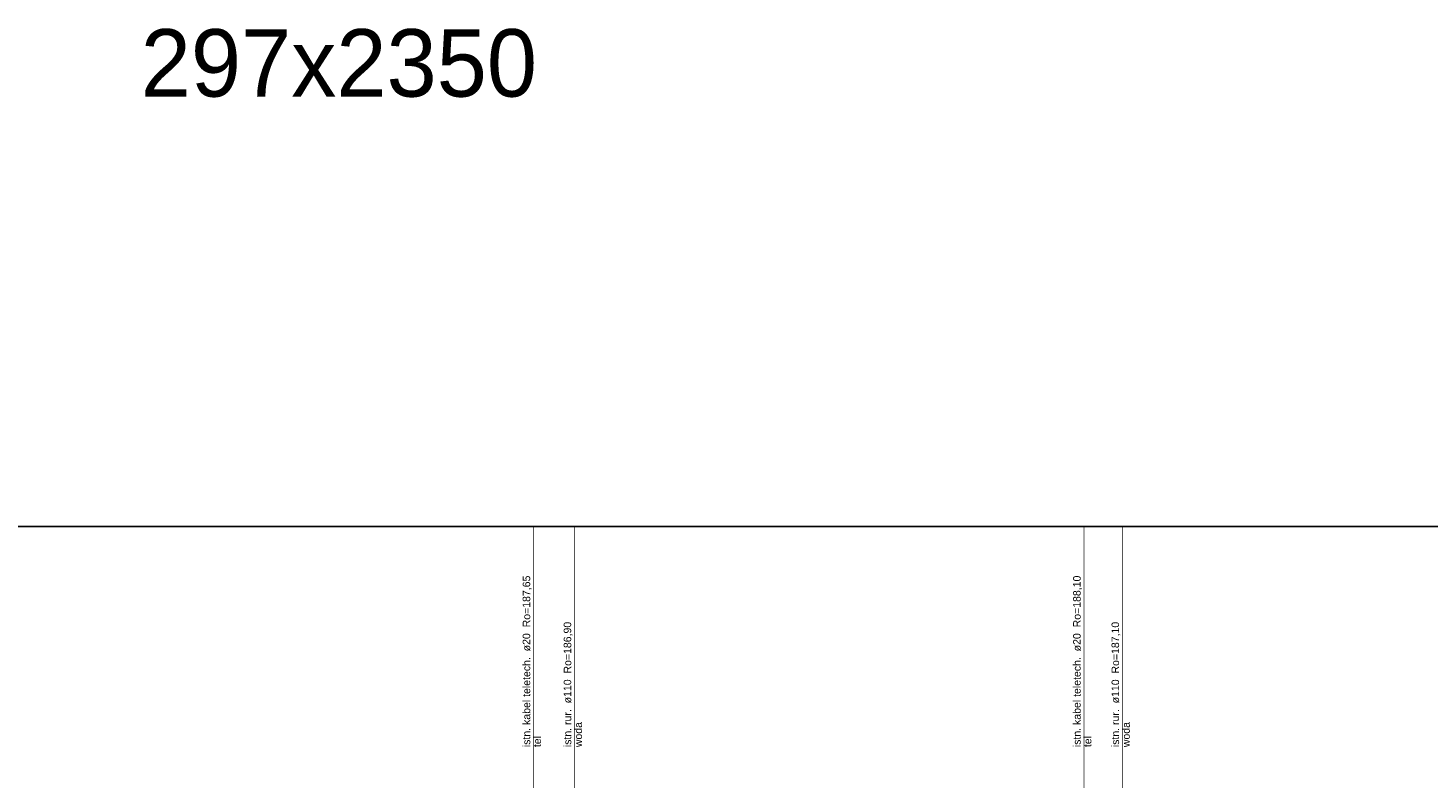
# Model space of a CAD drawing. Header units: inches. Extents: x -156 to 1086, y -12 to 33.
# Tile 21 of 30: x 528 to 569, y 10 to 33. Entities that reach past the tile are written whole.
import ezdxf
from ezdxf.lldxf.tags import DXFTag

# ---------------------------------------------------------------- set-up
doc = ezdxf.new("R2010")
doc.units = ezdxf.units.IN
doc.header["$MEASUREMENT"] = 0
doc.layers.add('IS_Kolizje_-_opisy', color=7, linetype='SOLID', true_color=0x000000)
tags = doc.linetypes.add('SOLID', pattern=[10, 10, 0]).pattern_tags.tags
tags[6:7] = [DXFTag(74, 4), DXFTag(75, 0), DXFTag(340, '0'), DXFTag(46, 0.0), DXFTag(50, 0.0), DXFTag(44, 0.0), DXFTag(45, 0.0)]
tags[4:5] = [DXFTag(74, 4), DXFTag(75, 0), DXFTag(340, '0'), DXFTag(46, 0.0), DXFTag(50, 0.0), DXFTag(44, 0.0), DXFTag(45, 0.0)]

msp = doc.modelspace()

# ---------------------------------------------------------------- linework, layer by layer
msp.add_line((441.618, 17.94), (676.823, 17.94))
at = {"layer": 'IS_Kolizje_-_opisy', "ltscale": 0.01, "const_width": 0.02}
for points in [[(542.816, 17.94), (542.816, 7.683)], [(544.032, 17.94), (544.032, 6.955)], [(559.133, 17.94), (559.133, 8.13)], [(560.273, 17.94), (560.273, 7.155)]]:
    msp.add_lwpolyline(points, dxfattribs=at)

# ---------------------------------------------------------------- texts
at = {"insert": (531.17, 32.689), "char_height": 2, "attachment_point": 1}
msp.add_mtext_dynamic_manual_height_columns('297x2350', width=17.92561, gutter_width=1, heights=[0], dxfattribs=at)
at = {"layer": 'IS_Kolizje_-_opisy', "ltscale": 0.01, "char_height": 0.2232, "attachment_point": 7, "rotation": 90}
for s, insert in [('\\fArial|b0|i0;istn. kabel teletech.  ø20  Ro=187,65', (542.758, 11.397)), ('\\fArial|b0|i0;istn. kabel teletech.  ø20  Ro=188,10', (559.076, 11.397)), ('\\fArial|b0|i0;istn. rur.  ø110  Ro=186,90', (543.974, 11.397)), ('\\fArial|b0|i0;istn. rur.  ø110  Ro=187,10', (560.215, 11.397)), ('\\fArial|b0|i0;woda', (544.254, 11.397)), ('\\fArial|b0|i0;woda', (560.495, 11.397)), ('\\fArial|b0|i0;tel', (543.038, 11.397)), ('\\fArial|b0|i0;tel', (559.356, 11.397))]:
    msp.add_mtext(s, dxfattribs=dict(at, insert=insert))

doc.saveas('drawing.dxf')
